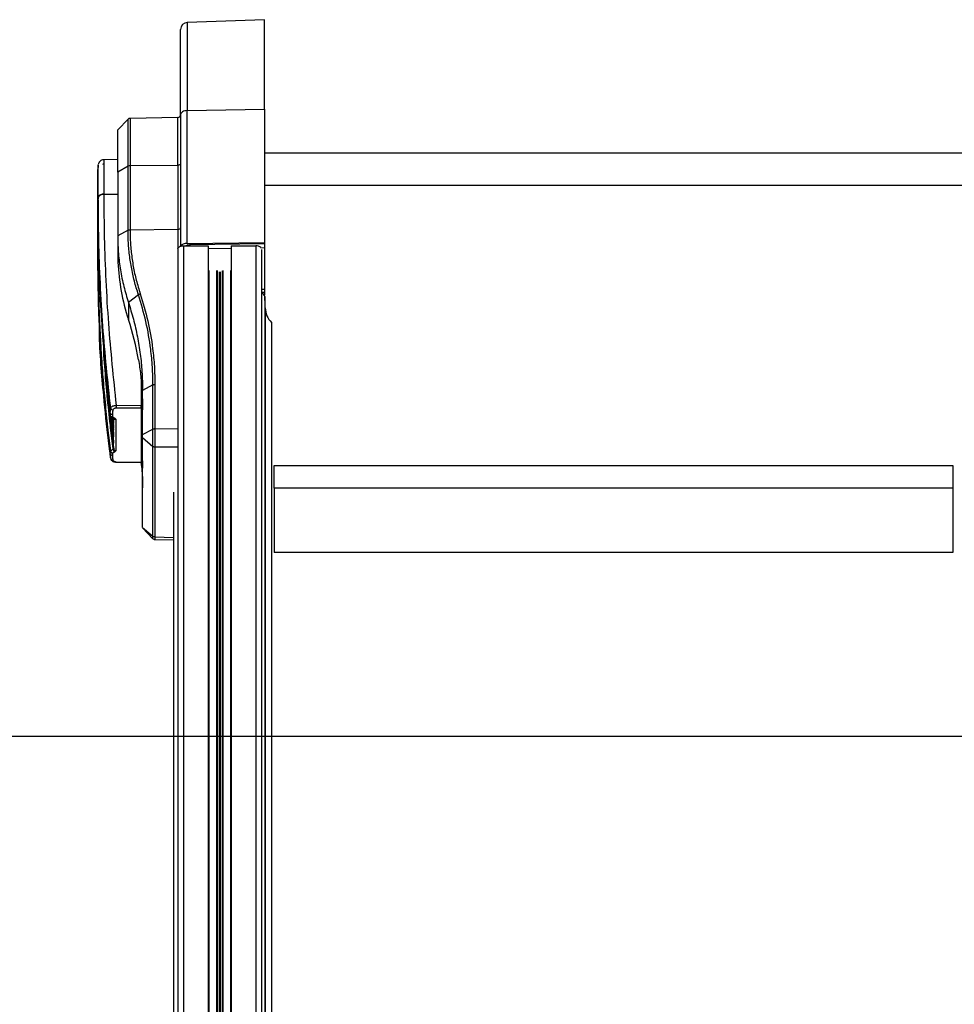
# Model space of a CAD drawing. Header units: millimetres. Extents: x 0 to 420, y 0 to 309.
# Tile 30 of 32: x 289 to 311, y 285 to 309. Entities that reach past the tile are written whole.
import ezdxf

# ---------------------------------------------------------------- set-up
doc = ezdxf.new("R2010")
doc.units = ezdxf.units.MM
doc.layers.add('CARTIGLIO', color=140, linetype='Continuous')

msp = doc.modelspace()

# ---------------------------------------------------------------- linework, layer by layer
at = {"color": 7, "linetype": 'Continuous', "lineweight": 25}
for p, q in [((294.52392, 309.06847), (292.66926, 309.0037)), ((292.66926, 309.0037), (292.66926, 306.88123)), ((294.52392, 306.91838), (294.52392, 309.06847)), ((292.50706, 306.78488), (292.50706, 308.83573)), ((292.66926, 306.88123), (294.52392, 306.91838)), ((292.66926, 303.68646), (292.66926, 306.88123)), ((294.52392, 306.91838), (294.52392, 303.71035)), ((291.24394, 306.67372), (290.99441, 306.41533)), ((291.24394, 305.54481), (291.24394, 306.67372)), ((292.441, 306.71431), (291.29113, 306.69424)), ((291.29113, 306.69424), (291.29113, 305.55657)), ((292.441, 305.56809), (292.441, 306.71431)), ((292.50706, 306.78488), (292.50706, 303.61775)), ((290.99441, 305.3966), (290.99441, 306.41533)), ((290.99441, 305.70181), (290.6588, 305.69888)), ((311.33109, 305.85543), (294.52392, 305.85543)), ((291.24394, 305.54481), (290.99441, 305.3966)), ((291.24394, 304.00469), (291.24394, 305.54481)), ((291.29113, 305.55657), (292.441, 305.56809)), ((291.29113, 305.55657), (291.29113, 304.01532)), ((292.441, 305.56809), (292.441, 304.02615)), ((290.99441, 305.3966), (290.99441, 303.87708)), ((311.33109, 305.0814), (294.52392, 305.0814)), ((290.51709, 304.73091), (290.51709, 304.73099)), ((290.51709, 304.48813), (290.51709, 304.73091)), ((290.52301, 304.7122), (290.52301, 303.47875)), ((290.65882, 304.86715), (290.99441, 304.86863)), ((290.65882, 304.86715), (290.65882, 304.85769)), ((290.51709, 304.48813), (290.51709, 304.48782)), ((290.51709, 303.47006), (290.51709, 304.48813)), ((291.24395, 304.0047), (290.99441, 303.86531)), ((291.29113, 304.01532), (291.29117, 304.01532)), ((291.29117, 304.01532), (292.441, 304.02615)), ((292.441, 304.02615), (292.441, 303.56113)), ((290.99441, 303.86531), (290.99441, 303.85498)), ((290.99441, 303.85498), (290.99441, 303.55372)), ((292.43983, 303.55096), (292.43983, 139.99151)), ((292.57428, 303.62808), (292.57428, 140.06863)), ((292.57428, 303.62808), (293.16926, 303.62808)), ((292.66926, 303.68646), (294.52392, 303.71035)), ((292.70494, 303.64661), (292.67513, 303.64712)), ((292.67513, 303.64712), (292.67513, 303.62808)), ((292.70494, 303.62808), (292.70494, 303.64661)), ((294.52392, 303.67176), (292.73649, 303.64874)), ((292.73649, 303.62808), (292.73649, 303.64874)), ((293.16926, 303.62808), (293.16926, 160.61258)), ((293.72726, 303.5653), (293.16926, 303.55811)), ((293.72726, 303.62808), (294.32223, 303.62808)), ((293.72726, 303.62808), (293.72726, 162.33457)), ((294.32223, 303.62808), (294.32223, 162.14491)), ((294.52392, 303.57556), (294.44033, 303.57448)), ((294.45669, 303.5375), (294.45669, 162.08577)), ((294.52392, 303.71035), (294.52392, 303.67176)), ((294.52392, 303.67176), (294.52392, 303.57556)), ((294.52392, 303.57556), (294.52392, 302.573)), ((290.51709, 303.33444), (290.51709, 303.47006)), ((290.51709, 303.09166), (290.51709, 303.33444)), ((290.51709, 303.33444), (290.51709, 303.33415)), ((290.53573, 303.48648), (290.52301, 303.47875)), ((290.52301, 303.47875), (290.52301, 303.34313)), ((290.52301, 303.34313), (290.52301, 303.34284)), ((293.18607, 303.03373), (293.18607, 160.6127)), ((293.37407, 303.03238), (293.37407, 160.6127)), ((293.38595, 303.02948), (293.38595, 160.6127)), ((293.43638, 303.00023), (293.43638, 160.6127)), ((293.46013, 303.00006), (293.46013, 160.6127)), ((293.51056, 303.02859), (293.51056, 160.6127)), ((293.52244, 303.03132), (293.52244, 160.6127)), ((293.71045, 303.02998), (293.71045, 162.32685)), ((294.52392, 302.573), (294.45669, 302.57281)), ((294.52392, 302.573), (294.52392, 302.5037)), ((291.49164, 302.45137), (291.25176, 302.26412)), ((294.52392, 302.5037), (294.45669, 302.50207)), ((294.52392, 302.5037), (294.52392, 302.43711)), ((294.53207, 302.40963), (294.53207, 142.08608)), ((291.25176, 302.26412), (291.25176, 301.85602)), ((294.5436, 302.13321), (294.5436, 142.08608)), ((294.69199, 301.78102), (294.69199, 141.5569)), ((290.67347, 301.06726), (290.69118, 300.81408)), ((291.55913, 300.38456), (291.55913, 299.7876)), ((291.84227, 300.27833), (291.59275, 300.14816)), ((291.84227, 299.21727), (291.84227, 300.27833)), ((291.88946, 300.28867), (291.88946, 299.22734)), ((290.74526, 300.10916), (290.7486, 300.1099)), ((290.77854, 299.75947), (290.74526, 300.10916)), ((291.59275, 299.0871), (291.59275, 300.14816)), ((290.95715, 299.78914), (291.55913, 299.7876)), ((291.55913, 299.71651), (291.55913, 299.7876)), ((291.55913, 299.77092), (291.59275, 299.77062)), ((291.55913, 299.74348), (291.59275, 299.74396)), ((290.79586, 299.63146), (290.80069, 299.63158)), ((290.79586, 299.63146), (290.82203, 299.39357)), ((290.8145, 299.54692), (290.81471, 299.54519)), ((290.81454, 299.5462), (290.8145, 299.54692)), ((290.81471, 299.60462), (290.81472, 299.60458)), ((290.81471, 299.54519), (290.81471, 299.60462)), ((290.81477, 299.54434), (290.81471, 299.54519)), ((290.83665, 299.50301), (290.83772, 299.503)), ((290.83769, 299.5034), (290.83669, 299.50536)), ((290.86775, 299.56496), (290.86775, 299.51357)), ((291.55913, 299.71651), (290.95715, 299.71805)), ((291.55913, 299.71651), (291.55913, 298.42391)), ((290.89522, 299.39438), (290.89522, 299.47997)), ((290.89522, 299.23578), (290.89522, 299.35034)), ((290.89588, 298.74284), (290.89588, 299.47959)), ((290.94891, 299.44588), (290.94891, 298.70326)), ((290.84959, 299.15317), (290.85455, 299.15329)), ((290.84959, 299.15317), (290.87087, 298.9817)), ((290.89522, 299.07717), (290.89522, 299.19173)), ((290.89522, 298.91857), (290.89522, 299.03313)), ((291.59275, 299.0871), (291.84227, 299.21727)), ((291.88946, 299.22734), (291.88946, 299.22722)), ((291.88946, 299.22722), (292.43983, 299.22442)), ((290.89522, 298.75996), (290.89522, 298.87452)), ((290.89522, 298.79014), (290.90828, 298.66666)), ((291.59275, 299.01081), (291.84227, 298.79915)), ((291.59275, 296.85021), (291.59275, 299.01081)), ((291.84227, 296.63854), (291.84227, 298.79915)), ((291.88946, 298.7826), (291.88946, 298.78252)), ((292.43983, 298.7798), (291.88946, 298.7826)), ((291.88946, 298.78252), (291.88946, 296.62156)), ((290.81471, 298.68429), (290.8145, 298.68604)), ((290.81471, 298.62486), (290.81471, 298.68429)), ((290.81472, 298.62483), (290.81471, 298.62486)), ((290.82036, 298.69523), (290.82063, 298.69241)), ((290.86775, 298.63673), (290.86775, 298.58535)), ((290.95699, 298.42126), (290.95699, 298.42127)), ((290.95699, 298.42126), (291.55913, 298.41418)), ((290.95715, 298.43098), (291.55913, 298.42391)), ((291.55913, 298.45057), (291.59275, 298.45105)), ((291.55913, 298.44681), (291.59275, 298.4474)), ((291.55913, 298.41418), (291.55913, 298.42391)), ((294.75922, 297.79305), (294.75922, 298.34375)), ((294.75922, 298.34375), (311.09579, 298.34375)), ((311.09579, 298.34375), (311.09579, 297.79305)), ((292.33489, 297.69567), (292.33489, 139.71397)), ((311.09579, 297.79305), (294.75922, 297.79305)), ((294.75922, 297.79305), (294.75922, 296.25062)), ((311.09579, 297.79305), (311.09579, 296.25062)), ((291.59275, 296.85021), (291.84227, 296.63854)), ((291.59275, 296.83978), (291.84223, 296.57984)), ((291.88764, 296.56073), (292.33489, 296.55022)), ((291.88946, 296.62156), (291.88946, 296.62148)), ((291.88946, 296.62148), (292.33489, 296.611)), ((311.09579, 296.25062), (294.75922, 296.25062))]:
    msp.add_line(p, q, dxfattribs=at)
at = {"color": 7, "linetype": 'Continuous', "lineweight": 25, "flags": 128}
for points in [[(292.66926, 306.88123), (292.63732, 306.87882), (292.60677, 306.87295), (292.57873, 306.86385), (292.55423, 306.85185), (292.53417, 306.83739), (292.51929, 306.821), (292.51014, 306.80328), (292.50706, 306.78488)], [(292.50706, 305.60664), (292.50579, 305.5992), (292.50205, 305.59204), (292.49597, 305.58543), (292.48778, 305.57961), (292.47778, 305.57482), (292.46636, 305.57121), (292.45395, 305.56894), (292.441, 305.56809)], [(292.43983, 303.55096), (292.44241, 303.56601), (292.45006, 303.58047), (292.46249, 303.59381), (292.47921, 303.60549), (292.49958, 303.61508), (292.52283, 303.62221), (292.54805, 303.6266), (292.57428, 303.62808)], [(290.83444, 299.51503), (290.83908, 299.51235), (290.89655, 299.4792)], [(290.86775, 299.51357), (290.88332, 299.50459), (290.92295, 299.48174)], [(290.82036, 298.69523), (290.85295, 298.71357), (290.88555, 298.7319)], [(290.92295, 298.66778), (290.88332, 298.64549), (290.86775, 298.63673)], [(291.84068, 296.58445), (291.84068, 296.58419), (291.84101, 296.58766), (291.84198, 296.62591), (291.84227, 296.63854), (291.84227, 296.63854), (291.84227, 296.63854)]]:
    msp.add_lwpolyline(points, dxfattribs=at)
at = {"color": 7, "linetype": 'Continuous', "lineweight": 25}
for centre, radius, start, end in [((292.67513, 308.83573), 0.16807, 92, 180), ((291.2923, 306.62702), 0.06723, 91, 136), ((292.43983, 306.78153), 0.06723, 271, 0), ((291.29005, 305.46042), 0.09616, 89.356022, 118.651543), ((291.21559, 304.66759), 0.70137, 169.352069, 174.813758), ((290.63791, 304.73748), 0.13135, 80.83792, 148.185491), ((290.63799, 304.72792), 0.13143, 80.880518, 148.198365), ((294.33261, 303.46518), 0.16323, 48.706471, 93.647502), ((290.52775, 303.46915), 0.0107, 116.299468, 175.151914), ((290.52775, 303.33354), 0.0107, 116.299468, 175.151914), ((294.42042, 302.38624), 0.11408, 11.831474, 71.463094), ((291.21904, 302.13308), 3.32456, 0.002197, 4.771468), ((295.07368, 302.1492), 0.53033, 181.727727, 223.967507), ((294.59293, 299.75359), 3.63595, 179.439855, 180.560145), ((290.87796, 299.73141), 0.05429, 192.825774, 269.793332), ((290.90759, 299.50299), 0.02622, 245.139729, 305.8637), ((290.94592, 299.49799), 0.05219, 201.117704, 273.292896), ((290.82623, 298.68503), 0.01178, 119.910457, 175.084722), ((290.82524, 298.68283), 0.01063, 115.68536, 172.094456), ((290.96814, 298.73711), 0.08275, 183.611788, 236.907495), ((290.94547, 298.75397), 0.05083, 192.649806, 273.881699), ((290.87129, 298.52011), 0.04751, 193.14451, 277.833956), ((290.3176, 298.43668), 0.63958, 358.620011, 359.48963)]:
    msp.add_arc(centre, radius, start, end, dxfattribs=at)
for centre, major_axis, ratio, start_param, end_param in [((292.43983, 304.06242), (0.06723, 0), 0.53960184, 4.72984227, 6.28318531), ((292.67513, 303.59007), (0.16807, -0.00179), 0.57353276, 1.61181276, 2.84322409), ((292.74236, 303.55236), (0.16807, -0.00179), 0.57353276, 1.98842302, 2.25670621), ((292.74236, 303.55236), (0.16807, -0.00179), 0.57353276, 1.61181276, 1.80143201), ((297.71728, 303.47739), (-0.14133, 9.33413), 0.72008646, 1.56148419, 1.57985994), ((297.71728, 303.38781), (6.71885, -0.26845), 0.86611007, 3.21413505, 3.4537679), ((282.68494, 299.826), (8.90228, -0.36197), 0.8667263, 0.18409613, 0.31281046), ((348.2665, 303.95236), (-2.82005, 60.88296), 0.9460734, 1.5771493, 1.58015869), ((348.2665, 304.11097), (-2.82005, 60.88296), 0.9460734, 1.5891266, 1.59061679), ((348.2665, 304.77668), (2.82005, 60.88296), 0.9460734, 1.68932764, 1.69125508), ((348.2665, 304.26957), (-2.82005, 60.88296), 0.9460734, 1.59633367, 1.60107784), ((348.2665, 304.93529), (2.82005, 60.88296), 0.9460734, 1.69570812, 1.7017504), ((348.2665, 304.42818), (-2.82005, 60.88296), 0.9460734, 1.60453016, 1.61154357), ((348.2665, 305.09389), (2.82005, 60.88296), 0.9460734, 1.70366518, 1.71225549), ((348.2665, 304.58678), (-2.82005, 60.88296), 0.9460734, 1.61014409, 1.62136828), ((348.2665, 305.25249), (2.82005, 60.88296), 0.9460734, 1.70877212, 1.72132958), ((348.2665, 304.74538), (-2.82005, 60.88296), 0.9460734, 1.61312612, 1.62348877), ((348.2665, 305.4111), (2.82005, 60.88296), 0.9460734, 1.71150733, 1.72132958), ((348.2665, 304.90399), (-2.82005, 60.88296), 0.9460734, 1.61582638, 1.62348877), ((348.2665, 305.5697), (2.82005, 60.88296), 0.9460734, 1.71431499, 1.72132958), ((348.2665, 305.06259), (-2.82005, 60.88296), 0.9460734, 1.61836125, 1.62348877), ((348.2665, 305.72831), (2.82005, 60.88296), 0.9460734, 1.71704843, 1.72132958), ((348.2665, 305.2212), (-2.82005, 60.88296), 0.9460734, 1.62130184, 1.62348877), ((348.2665, 305.88691), (2.82005, 60.88296), 0.9460734, 1.71977474, 1.72132958)]:
    msp.add_ellipse(centre, major_axis=major_axis, ratio=ratio, start_param=start_param, end_param=end_param, dxfattribs=at)
for points, knots in [([(290.65943, 305.69776), (290.65715, 305.6981), (290.63887, 305.70079), (290.60757, 305.68996), (290.57368, 305.66959), (290.55126, 305.64535), (290.53784, 305.6218), (290.53142, 305.60565), (290.52983, 305.5976), (290.52966, 305.59673)], [0, 0, 0, 0, 0.03881699, 0.31176645, 0.52776742, 0.70887602, 0.8612761, 0.98510084, 1, 1, 1, 1]), ([(290.65885, 305.69316), (290.65885, 305.69466), (290.65884, 305.70007), (290.65881, 305.65996), (290.65891, 305.57493), (290.6588, 305.44193), (290.65885, 305.2757), (290.65886, 305.0831), (290.65883, 304.93969), (290.65882, 304.86715)], [0, 0, 0, 0, 0.06111566, 0.22036684, 0.38423616, 0.54348904, 0.70736027, 0.85196687, 1, 1, 1, 1]), ([(290.52647, 305.57994), (290.52547, 305.57026), (290.52354, 305.55149), (290.51995, 305.51011), (290.51824, 305.48117), (290.51709, 305.46174)], [0, 0, 0, 0, 0.25900261, 0.50260511, 1, 1, 1, 1]), ([(290.51709, 304.73099), (290.51709, 304.81482), (290.51709, 304.98273), (290.51709, 305.18529), (290.51709, 305.33981), (290.51709, 305.43254), (290.51709, 305.47045), (290.51709, 305.46039), (290.51709, 305.45971)], [0, 0, 0, 0, 0.19704076, 0.39467901, 0.59113497, 0.78862171, 0.98577492, 1, 1, 1, 1]), ([(290.52629, 304.80672), (290.5263, 304.87324), (290.52633, 305.00629), (290.52631, 305.1845), (290.52631, 305.33921), (290.52637, 305.4628), (290.52631, 305.54198), (290.52631, 305.57976), (290.52631, 305.57477), (290.52631, 305.5734)], [0, 0, 0, 0, 0.14632345, 0.29264663, 0.45423239, 0.61581651, 0.7773989, 0.9389837, 1, 1, 1, 1]), ([(290.66022, 305.59758), (290.65924, 305.59771), (290.65431, 305.59837), (290.64632, 305.59546), (290.63848, 305.59078), (290.63522, 305.58683), (290.63398, 305.58533)], [0, 0, 0, 0, 0.098025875, 0.492896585, 0.806948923, 1, 1, 1, 1]), ([(290.81471, 299.60462), (290.81242, 299.6252), (290.79827, 299.7522), (290.73858, 300.28884), (290.63594, 301.39246), (290.5373, 302.9753), (290.52383, 304.14547), (290.51709, 304.73091)], [0, 0, 0, 0, 0.01170126, 0.07220884, 0.31419353, 0.65688711, 1, 1, 1, 1]), ([(290.52629, 304.79718), (290.52629, 304.79718), (290.52629, 304.80036), (290.52629, 304.80354), (290.52629, 304.80672)], [0, 0, 0, 0, 0.00036549, 1, 1, 1, 1]), ([(290.82503, 299.71936), (290.75594, 300.37499), (290.65064, 301.37427), (290.57319, 302.72838), (290.53215, 303.74676), (290.53218, 304.48178), (290.52629, 304.79718), (290.52629, 304.79718)], [0, 0, 0, 0, 0.388766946, 0.592527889, 0.796289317, 0.999999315, 1, 1, 1, 1]), ([(290.65882, 304.85769), (290.6613, 304.51301), (290.66625, 303.82364), (290.70515, 302.79006), (290.78316, 301.44381), (290.88821, 300.44482), (290.95715, 299.78914)], [0, 0, 0, 0, 0.20362021, 0.40724063, 0.61094774, 1, 1, 1, 1]), ([(290.51709, 304.48782), (290.51959, 304.13671), (290.52363, 303.57185), (290.55047, 302.79356), (290.57386, 302.31304), (290.60211, 301.83252), (290.635, 301.35202), (290.68903, 300.71204), (290.74864, 300.11029), (290.794, 299.72225), (290.8145, 299.54692)], [0, 0, 0, 0, 0.21281925, 0.34237541, 0.47193157, 0.50431996, 0.63399938, 0.76365637, 0.89321253, 1, 1, 1, 1]), ([(291.24398, 304.00471), (291.2508, 304.00765), (291.2635, 304.01313), (291.28116, 304.0152), (291.2899, 304.01531), (291.29113, 304.01532)], [0, 0, 0, 0, 0.49981069, 0.92988895, 1, 1, 1, 1]), ([(291.49164, 302.45137), (291.45802, 302.56053), (291.39066, 302.77925), (291.31903, 303.11332), (291.26961, 303.45079), (291.24634, 303.74837), (291.24464, 303.93335), (291.24398, 304.00471)], [0, 0, 0, 0, 0.21562091, 0.43203555, 0.64766207, 0.86408096, 1, 1, 1, 1]), ([(291.29117, 304.01532), (291.2918, 303.94433), (291.29342, 303.76093), (291.31638, 303.46532), (291.36523, 303.13064), (291.43628, 302.79852), (291.50307, 302.58133), (291.53653, 302.47254)], [0, 0, 0, 0, 0.13614977, 0.35171846, 0.56807871, 0.78364299, 1, 1, 1, 1]), ([(290.99441, 303.85498), (290.99773, 303.71503), (291.00412, 303.4461), (291.05598, 303.04172), (291.13364, 302.6498), (291.21308, 302.3904), (291.25176, 302.26412)], [0, 0, 0, 0, 0.26022739, 0.50007261, 0.75663822, 1, 1, 1, 1]), ([(290.99441, 303.55372), (290.99446, 303.53323), (290.99453, 303.503), (290.99479, 303.4724), (290.99487, 303.46255)], [0, 0, 0, 0, 0.67802584, 1, 1, 1, 1]), ([(290.8145, 298.68604), (290.794, 298.85097), (290.74864, 299.21602), (290.68903, 299.78211), (290.635, 300.38416), (290.60211, 300.83619), (290.57386, 301.28824), (290.55047, 301.74028), (290.52363, 302.47246), (290.51959, 303.00384), (290.51709, 303.33415)], [0, 0, 0, 0, 0.10678752, 0.23634366, 0.36600064, 0.49568004, 0.52806842, 0.65762457, 0.78718072, 1, 1, 1, 1]), ([(290.52301, 303.34284), (290.52551, 303.01257), (290.52954, 302.48124), (290.55638, 301.74915), (290.57976, 301.29716), (290.60801, 300.84516), (290.64089, 300.39318), (290.69491, 299.79119), (290.75451, 299.22516), (290.79987, 298.86015), (290.82036, 298.69523)], [0, 0, 0, 0, 0.21281924, 0.34237537, 0.47193151, 0.50431989, 0.6339993, 0.76365629, 0.89321246, 1, 1, 1, 1]), ([(290.99745, 303.29103), (290.9977, 303.28064), (290.99818, 303.26062), (290.9989, 303.2425), (290.99925, 303.23378)], [0, 0, 0, 0, 0.51876248, 1, 1, 1, 1]), ([(291.84227, 300.27833), (291.8397, 300.42223), (291.83454, 300.71045), (291.78417, 301.21978), (291.68549, 301.80443), (291.55626, 302.23573), (291.49164, 302.45137)], [0, 0, 0, 0, 0.19589106, 0.39236037, 0.69617779, 1, 1, 1, 1]), ([(291.53653, 302.47254), (291.60152, 302.25583), (291.73152, 301.82239), (291.83076, 301.23525), (291.88155, 300.72338), (291.88682, 300.43372), (291.88946, 300.28867)], [0, 0, 0, 0, 0.30381663, 0.60763252, 0.80352733, 1, 1, 1, 1]), ([(291.25176, 302.26412), (291.29311, 302.13064), (291.37761, 301.85787), (291.47144, 301.44169), (291.54019, 301.0196), (291.58422, 300.58906), (291.58984, 300.29823), (291.59275, 300.14816)], [0, 0, 0, 0, 0.19363632, 0.39571275, 0.5934258, 0.7902057, 1, 1, 1, 1]), ([(290.81471, 298.62486), (290.81242, 298.64128), (290.79827, 298.74262), (290.7384, 299.20783), (290.63932, 300.16278), (290.56385, 301.03675), (290.55217, 301.55062), (290.55216, 301.55112)], [0, 0, 0, 0, 0.01780428, 0.10987074, 0.47806718, 0.99949917, 1, 1, 1, 1]), ([(290.87977, 298.79387), (290.85823, 298.96643), (290.80738, 299.37384), (290.75277, 299.89962), (290.70063, 300.4884), (290.67067, 300.85499), (290.65719, 301.1041), (290.65647, 301.11724)], [0, 0, 0, 0, 0.22329308, 0.52720776, 0.67916157, 0.98307623, 1, 1, 1, 1]), ([(291.49422, 300.88259), (291.50364, 300.82486), (291.53192, 300.65163), (291.56575, 300.35244), (291.58815, 300.00887), (291.59272, 299.78343), (291.59275, 299.68046), (291.59275, 299.67896)], [0, 0, 0, 0, 0.14934185, 0.44813083, 0.74785271, 0.99634395, 1, 1, 1, 1]), ([(290.61216, 300.55727), (290.61514, 300.51634), (290.62221, 300.41926), (290.63527, 300.25967), (290.65132, 300.07156), (290.67082, 299.85828), (290.69562, 299.60433), (290.72826, 299.29557), (290.76978, 298.93264), (290.80346, 298.67257), (290.82104, 298.53678)], [0, 0, 0, 0, 0.06071796, 0.14401564, 0.23592674, 0.33977062, 0.46108883, 0.61389091, 0.79838625, 1, 1, 1, 1]), ([(290.73396, 300.23687), (290.73465, 300.2289), (290.73835, 300.18632), (290.74217, 300.14376), (290.74526, 300.10916)], [0, 0, 0, 0, 0.18724119, 1, 1, 1, 1]), ([(290.7486, 300.1099), (290.75132, 300.08055), (290.75912, 299.99607), (290.76755, 299.91164), (290.77305, 299.85654)], [0, 0, 0, 0, 0.34746487, 1, 1, 1, 1]), ([(290.77854, 299.75947), (290.77934, 299.75151), (290.78365, 299.70845), (290.78808, 299.6654), (290.79169, 299.63032)], [0, 0, 0, 0, 0.18503, 1, 1, 1, 1]), ([(290.82503, 299.71936), (290.828, 299.72752), (290.83393, 299.74384), (290.86072, 299.76512), (290.89727, 299.78083), (290.93162, 299.78773), (290.95183, 299.78885), (290.95715, 299.78914)], [0, 0, 0, 0, 0.22968814, 0.45959689, 0.68877935, 0.91808895, 1, 1, 1, 1]), ([(290.79169, 299.63032), (290.79263, 299.63074), (290.79396, 299.63134), (290.79542, 299.63143), (290.79586, 299.63146)], [0, 0, 0, 0, 0.69734975, 1, 1, 1, 1]), ([(290.82944, 299.28229), (290.8236, 299.33439), (290.81058, 299.45036), (290.7984, 299.5664), (290.79169, 299.63032)], [0, 0, 0, 0, 0.44921287, 1, 1, 1, 1]), ([(290.81444, 299.54696), (290.81453, 299.54622), (290.81464, 299.54529), (290.81475, 299.5445), (290.81477, 299.54433)], [0, 0, 0, 0, 0.78292197, 1, 1, 1, 1]), ([(290.86775, 299.51357), (290.86761, 299.51356), (290.86459, 299.51313), (290.85558, 299.51251), (290.84159, 299.51451), (290.82791, 299.52145), (290.81807, 299.53181), (290.81584, 299.54071), (290.81471, 299.54519)], [0, 0, 0, 0, 0.00531559, 0.11769986, 0.35085354, 0.57006788, 0.78357989, 1, 1, 1, 1]), ([(290.81472, 299.60458), (290.81491, 299.6147), (290.81564, 299.65303), (290.82105, 299.69123), (290.82503, 299.71936)], [0, 0, 0, 0, 0.26388418, 1, 1, 1, 1]), ([(290.86775, 299.56496), (290.86588, 299.56502), (290.8579, 299.5653), (290.84412, 299.56871), (290.82922, 299.57758), (290.81835, 299.58994), (290.81593, 299.5997), (290.81472, 299.60458)], [0, 0, 0, 0, 0.07160669, 0.30681144, 0.53787451, 0.76893725, 1, 1, 1, 1]), ([(290.81558, 299.54392), (290.81577, 299.5415), (290.81638, 299.53351), (290.82327, 299.52267), (290.83136, 299.51752), (290.8348, 299.51533)], [0, 0, 0, 0, 0.19950165, 0.65901269, 1, 1, 1, 1]), ([(290.86775, 299.51357), (290.86763, 299.51353), (290.86494, 299.51265), (290.85696, 299.51068), (290.8451, 299.51021), (290.83791, 299.51374), (290.83475, 299.51528)], [0, 0, 0, 0, 0.00996524, 0.22065429, 0.65775216, 1, 1, 1, 1]), ([(290.87777, 299.67712), (290.8739, 299.64962), (290.86864, 299.61229), (290.86793, 299.57483), (290.86775, 299.56496)], [0, 0, 0, 0, 0.73657409, 1, 1, 1, 1]), ([(290.95715, 299.71805), (290.95395, 299.71799), (290.94178, 299.71777), (290.92111, 299.71423), (290.89911, 299.70517), (290.88304, 299.69236), (290.87952, 299.6822), (290.87777, 299.67712)], [0, 0, 0, 0, 0.08210774, 0.31165455, 0.54070711, 0.77036972, 1, 1, 1, 1]), ([(290.82944, 299.28229), (290.83035, 299.27433), (290.83487, 299.23452), (290.8399, 299.19091), (290.84406, 299.15526), (290.84451, 299.15146)], [0, 0, 0, 0, 0.1825482, 0.9127414, 1, 1, 1, 1]), ([(290.92295, 299.48174), (290.93018, 299.47652), (290.94365, 299.4668), (290.94866, 299.45344), (290.94888, 299.44684), (290.94891, 299.44588)], [0, 0, 0, 0, 0.49750776, 0.92718669, 1, 1, 1, 1]), ([(290.84451, 299.15146), (290.84542, 299.15199), (290.847, 299.15292), (290.84882, 299.1531), (290.84959, 299.15317)], [0, 0, 0, 0, 0.57698731, 1, 1, 1, 1]), ([(290.88667, 298.80527), (290.88148, 298.84657), (290.86697, 298.96193), (290.85329, 299.07735), (290.84451, 299.15146)], [0, 0, 0, 0, 0.35797552, 1, 1, 1, 1]), ([(291.59275, 299.01081), (291.59275, 299.01555), (291.59275, 299.02503), (291.59275, 299.04543), (291.59275, 299.06738), (291.59275, 299.08052), (291.59275, 299.0871)], [0, 0, 0, 0, 0.25000865, 0.5, 0.74999135, 1, 1, 1, 1]), ([(291.84227, 298.79915), (291.84227, 298.79915), (291.84209, 298.80681), (291.84153, 298.83729), (291.84085, 298.90012), (291.84059, 298.99465), (291.8409, 299.09602), (291.84164, 299.17251), (291.84217, 299.21057), (291.84227, 299.21727), (291.84227, 299.21727)], [0, 0, 0, 0, 0.00000861, 0.08551331, 0.31225637, 0.50018738, 0.72359383, 0.95034016, 0.99999139, 1, 1, 1, 1]), ([(291.84227, 299.21727), (291.84805, 299.21971), (291.85788, 299.22386), (291.87472, 299.2268), (291.88472, 299.22717), (291.88946, 299.22734)], [0, 0, 0, 0, 0.42889799, 0.72944139, 1, 1, 1, 1]), ([(291.88946, 299.22722), (291.88934, 299.21995), (291.88871, 299.17974), (291.88786, 299.09811), (291.88748, 298.99046), (291.8878, 298.89023), (291.88857, 298.82265), (291.88927, 298.79123), (291.88946, 298.7826)], [0, 0, 0, 0, 0.0500377, 0.27661978, 0.49981367, 0.68756021, 0.91414305, 1, 1, 1, 1]), ([(290.87822, 298.78928), (290.88083, 298.80138), (290.88477, 298.81967), (290.88341, 298.83825), (290.88295, 298.84456)], [0, 0, 0, 0, 0.66087316, 1, 1, 1, 1]), ([(290.88555, 298.7319), (290.88498, 298.73632), (290.88252, 298.75544), (290.88009, 298.77457), (290.87822, 298.78928)], [0, 0, 0, 0, 0.23100102, 1, 1, 1, 1]), ([(290.88295, 298.84456), (290.88649, 298.81653), (290.89077, 298.78262), (290.89512, 298.74872), (290.89588, 298.74284)], [0, 0, 0, 0, 0.82656383, 1, 1, 1, 1]), ([(291.88946, 298.78252), (291.88472, 298.78282), (291.87247, 298.78361), (291.85575, 298.78929), (291.84621, 298.79627), (291.84227, 298.79915)], [0, 0, 0, 0, 0.2705586, 0.69945669, 1, 1, 1, 1]), ([(290.81471, 298.68429), (290.81584, 298.67947), (290.81807, 298.66988), (290.82791, 298.65654), (290.84159, 298.64549), (290.85558, 298.63929), (290.86459, 298.63723), (290.86761, 298.63675), (290.86775, 298.63673)], [0, 0, 0, 0, 0.21642011, 0.42993212, 0.64914646, 0.88230014, 0.99468441, 1, 1, 1, 1]), ([(290.81472, 298.62483), (290.81593, 298.61995), (290.81835, 298.6102), (290.82922, 298.59786), (290.84412, 298.58904), (290.8579, 298.58566), (290.86588, 298.58541), (290.86775, 298.58535)], [0, 0, 0, 0, 0.23106275, 0.46212549, 0.69318856, 0.92839331, 1, 1, 1, 1]), ([(290.82503, 298.5093), (290.82105, 298.53762), (290.81564, 298.57609), (290.81491, 298.61465), (290.81472, 298.62483)], [0, 0, 0, 0, 0.73611582, 1, 1, 1, 1]), ([(290.82063, 298.69241), (290.82163, 298.6874), (290.8236, 298.67746), (290.83234, 298.66261), (290.84449, 298.64947), (290.85693, 298.64114), (290.86494, 298.63771), (290.86763, 298.63677), (290.86775, 298.63673)], [0, 0, 0, 0, 0.21642011, 0.42993211, 0.64914646, 0.88230014, 0.99468441, 1, 1, 1, 1]), ([(290.86775, 298.58535), (290.86793, 298.57547), (290.86864, 298.538), (290.8739, 298.50059), (290.87777, 298.47304)], [0, 0, 0, 0, 0.26342591, 1, 1, 1, 1]), ([(290.88555, 298.7319), (290.88603, 298.73208), (290.88917, 298.73327), (290.89367, 298.73626), (290.89574, 298.7402), (290.89586, 298.74248), (290.89588, 298.74284)], [0, 0, 0, 0, 0.07710683, 0.50531813, 0.92152329, 1, 1, 1, 1]), ([(290.89871, 298.70514), (290.89818, 298.71261), (290.89731, 298.72493), (290.89629, 298.73764), (290.89589, 298.74272), (290.89588, 298.74284)], [0, 0, 0, 0, 0.59981853, 0.99005835, 1, 1, 1, 1]), ([(290.94891, 298.70326), (290.9476, 298.69669), (290.94515, 298.68449), (290.93217, 298.67318), (290.92417, 298.66849), (290.92295, 298.66778)], [0, 0, 0, 0, 0.49771229, 0.92377816, 1, 1, 1, 1]), ([(290.8282, 298.50266), (290.82924, 298.49698), (290.83219, 298.48093), (290.85048, 298.45854), (290.88011, 298.43711), (290.91751, 298.4234), (290.94516, 298.42278), (290.95703, 298.42251)], [0, 0, 0, 0, 0.10860095, 0.30665887, 0.53008334, 0.79815133, 1, 1, 1, 1]), ([(290.87777, 298.47304), (290.87817, 298.47131), (290.87975, 298.46448), (290.88787, 298.45301), (290.90588, 298.44108), (290.92993, 298.43282), (290.94808, 298.43159), (290.95715, 298.43098)], [0, 0, 0, 0, 0.07774703, 0.30683638, 0.53695653, 0.76850921, 1, 1, 1, 1]), ([(291.5542, 298.4151), (291.56291, 298.34485), (291.58807, 298.14186), (291.5909, 297.93815), (291.59275, 297.80495)], [0, 0, 0, 0, 0.34612836, 1, 1, 1, 1]), ([(291.59275, 298.27415), (291.59275, 298.27529), (291.59274, 298.33361), (291.59043, 298.39207), (291.58816, 298.44938)], [0, 0, 0, 0, 0.01956976, 1, 1, 1, 1]), ([(291.59056, 298.44943), (291.59164, 298.39219), (291.59274, 298.33374), (291.59275, 298.27535), (291.59275, 298.27415)], [0, 0, 0, 0, 0.979349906, 1, 1, 1, 1]), ([(291.83895, 296.58414), (291.8399, 296.58281), (291.84534, 296.57521), (291.86077, 296.56641), (291.87747, 296.55987), (291.88682, 296.56123), (291.88819, 296.56143)], [0, 0, 0, 0, 0.08737019, 0.49733631, 0.92598253, 1, 1, 1, 1]), ([(291.88946, 296.62156), (291.88472, 296.62189), (291.87472, 296.62259), (291.85788, 296.62761), (291.84805, 296.63449), (291.84227, 296.63854)], [0, 0, 0, 0, 0.27055861, 0.57110201, 1, 1, 1, 1]), ([(291.88946, 296.62148), (291.88935, 296.6169), (291.88871, 296.5916), (291.88794, 296.56347), (291.8878, 296.56471), (291.88775, 296.56517)], [0, 0, 0, 0, 0.12183036, 0.67350589, 1, 1, 1, 1])]:
    msp.add_open_spline(points, degree=3, knots=knots, dxfattribs=at)
for points in [[(290.52301, 303.34284), (290.52213, 303.34224), (290.52036, 303.34104), (290.51852, 303.33888), (290.51731, 303.33657), (290.51716, 303.33496), (290.51709, 303.33415)], [(291.49164, 302.45138), (291.49473, 302.45362), (291.50093, 302.45811), (291.51205, 302.46396), (291.52401, 302.46899), (291.53236, 302.47135), (291.53653, 302.47253)], [(291.84227, 300.27833), (291.84551, 300.27984), (291.85198, 300.28286), (291.86368, 300.28604), (291.87627, 300.28818), (291.88507, 300.28851), (291.88946, 300.28867)]]:
    msp.add_open_spline(points, degree=3, dxfattribs=at)
at = {"layer": 'CARTIGLIO', "linetype": 'Continuous'}
msp.add_line((414.8274, 291.82257), (5.18012, 291.82257), dxfattribs=at)

doc.saveas('drawing.dxf')
